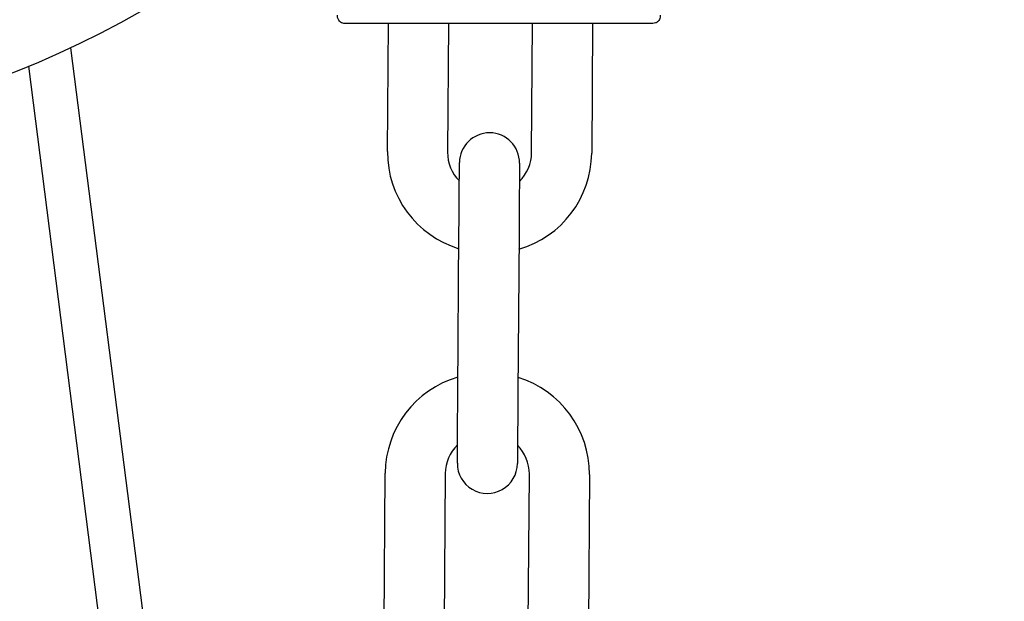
# Model space of a CAD drawing. Header units: inches. Extents: x 170 to 312, y 215 to 248.
# Tile 78 of 256: x 185.5835 to 185.7125, y 224.0448 to 224.121. Entities that reach past the tile are written whole.
import ezdxf

# ---------------------------------------------------------------- set-up
doc = ezdxf.new("R2010")
doc.units = ezdxf.units.IN
doc.header["$LTSCALE"] = 0.25
doc.header["$MEASUREMENT"] = 0
doc.layers.add('ANNOTATIONS', color=1, linetype='Continuous')
doc.layers.add('MOTOR LH', color=7, linetype='Continuous')
doc.styles.add('ARIAL', font='arial.ttf', dxfattribs={"height": 0.09375})
doc.dimstyles.new('STANDARD$0', dxfattribs={"dimtxt": 0.09375, "dimasz": 0.09375, "dimexe": 0.03125, "dimexo": 0.046875, "dimgap": 0.09, "dimtad": 0, "dimtih": 1, "dimtoh": 1, "dimdec": 4, "dimzin": 0, "dimdsep": 46, "dimtxsty": 'ARIAL', "dimcen": 0.09, "dimadec": 0, "dimazin": 0, "dimtfac": 1, "dimtdec": 4, "dimtofl": 0, "dimtmove": 0, "dimatfit": 1, "dimfxl": 1, "dimtolj": 1, "dimtzin": 0, "dimarcsym": 0})

# ---------------------------------------------------------------- blocks, each defined once
blk = doc.blocks.new('*D90')
at = {"layer": 'ANNOTATIONS', "color": 0, "lineweight": -2, "transparency": 16777216}
for p, q in [((185.2897054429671, 224.4367350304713), (187.135667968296, 224.4367350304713)), ((187.104417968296, 224.3429850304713), (187.104417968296, 222.643354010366)), ((187.104417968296, 220.5088628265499), (187.104417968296, 222.2084938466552)), ((186.3738929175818, 220.4151128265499), (187.135667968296, 220.4151128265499))]:
    blk.add_line(p, q, dxfattribs=at)
at = {"layer": 'ANNOTATIONS', "color": 0, "transparency": 16777216}
for points in [[(187.088792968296, 224.3429850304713), (187.120042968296, 224.3429850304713), (187.104417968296, 224.4367350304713)], [(187.088792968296, 220.5088628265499), (187.120042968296, 220.5088628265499), (187.104417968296, 220.4151128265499)]]:
    blk.add_solid(points, dxfattribs=at)
at = {"layer": 'defpoints', "color": 0, "transparency": 16777216}
for p in [(185.2428304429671, 224.4367350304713), (186.3270179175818, 220.4151128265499), (187.104417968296, 220.4151128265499)]:
    blk.add_point(p, dxfattribs=at)
at = {"layer": 'ANNOTATIONS', "color": 0, "transparency": 16777216, "insert": (187.1044179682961, 222.4259239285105), "char_height": 0.09375, "attachment_point": 5, "style": 'ARIAL'}
blk.add_mtext('\\A1;OPENING\\PHEIGHT', dxfattribs=at)
blk = doc.blocks.new('*D91')
at = {"layer": 'ANNOTATIONS', "color": 0, "lineweight": -2, "transparency": 16777216}
for p, q in [((185.2897054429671, 225.2727186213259), (187.7906566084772, 225.2727186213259)), ((187.7594066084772, 225.1789686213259), (187.7594066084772, 223.0613458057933)), ((187.7594066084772, 220.5088628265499), (187.7594066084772, 222.6264856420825)), ((187.2942370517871, 220.4151128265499), (187.7906566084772, 220.4151128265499))]:
    blk.add_line(p, q, dxfattribs=at)
at = {"layer": 'ANNOTATIONS', "color": 0, "transparency": 16777216}
for points in [[(187.7437816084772, 225.1789686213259), (187.7750316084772, 225.1789686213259), (187.7594066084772, 225.2727186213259)], [(187.7437816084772, 220.5088628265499), (187.7750316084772, 220.5088628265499), (187.7594066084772, 220.4151128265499)]]:
    blk.add_solid(points, dxfattribs=at)
at = {"layer": 'defpoints', "color": 0, "transparency": 16777216}
for p in [(185.2428304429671, 225.2727186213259), (187.2473620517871, 220.4151128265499), (187.7594066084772, 220.4151128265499)]:
    blk.add_point(p, dxfattribs=at)
at = {"layer": 'ANNOTATIONS', "color": 0, "transparency": 16777216, "insert": (187.7594066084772, 222.8439157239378), "char_height": 0.09375, "attachment_point": 5, "style": 'ARIAL'}
blk.add_mtext('\\A1;TOTAL\\PHEIGHT', dxfattribs=at)

msp = doc.modelspace()

# ---------------------------------------------------------------- linework, layer by layer
at = {"layer": 'MOTOR LH'}
for p, q in [((185.6316766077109, 224.1036698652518), (185.6317957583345, 224.1204610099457)), ((185.6396699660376, 224.1204610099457), (185.6395504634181, 224.1036140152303)), ((185.6505738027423, 224.103535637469), (185.6506938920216, 224.1204610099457)), ((185.6585680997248, 224.1204610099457), (185.6584475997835, 224.1034797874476)), ((185.5901319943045, 224.1172822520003), (185.6020917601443, 224.0236119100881)), ((185.5963880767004, 224.0228839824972), (185.5846425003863, 224.1148760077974)), ((185.6409017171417, 224.0721075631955), (185.6410497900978, 224.0929734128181)), ((185.648923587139, 224.0929170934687), (185.6487755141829, 224.072051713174)), ((185.6408360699, 224.0628519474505), (185.6408371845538, 224.0627303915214)), ((185.6312296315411, 224.0406794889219), (185.6313777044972, 224.0615448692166)), ((185.6392515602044, 224.0614890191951), (185.6391034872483, 224.0406236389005)), ((185.6501268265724, 224.0405452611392), (185.6502748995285, 224.0614106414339)), ((185.6581486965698, 224.0613547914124), (185.6580006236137, 224.0404894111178))]:
    msp.add_line(p, q, dxfattribs=at)
at = {"layer": 'MOTOR LH', "flags": 128}
for points in [[(185.6410497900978, 224.0929734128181), (185.6410625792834, 224.0947779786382), (185.6410748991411, 224.0965135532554), (185.6410862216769, 224.0981130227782), (185.6410961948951, 224.0995153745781), (185.6411043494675, 224.1006656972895), (185.6411104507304, 224.1015208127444), (185.6411141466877, 224.1020469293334), (185.6411154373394, 224.1022248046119)], [(185.6489892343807, 224.1021689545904), (185.6489880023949, 224.1019910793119), (185.6489842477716, 224.101464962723), (185.6489782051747, 224.100609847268), (185.6489699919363, 224.0994590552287), (185.6489600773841, 224.0980571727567), (185.6489486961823, 224.0964577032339), (185.6489363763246, 224.0947221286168), (185.648923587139, 224.0929170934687)], [(185.6408360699, 224.0628557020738), (185.6408373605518, 224.0630335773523), (185.6408410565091, 224.0635601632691), (185.640847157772, 224.0644148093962), (185.6408553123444, 224.0655656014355), (185.6408652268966, 224.0669674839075), (185.6408766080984, 224.0685669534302), (185.6408889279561, 224.0703025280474), (185.6409017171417, 224.0721075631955)], [(185.6487755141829, 224.072051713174), (185.6487627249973, 224.0702466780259), (185.6487504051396, 224.0685111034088), (185.6487390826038, 224.066911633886), (185.6487291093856, 224.065509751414), (185.6487209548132, 224.0643589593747), (185.6487149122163, 224.0635043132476), (185.648711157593, 224.0629777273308), (185.6487098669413, 224.0627998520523)]]:
    msp.add_lwpolyline(points, dxfattribs=at)
at = {"layer": 'MOTOR LH'}
msp.add_circle((185.5380124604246, 224.2287285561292), 0.1230314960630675, dxfattribs=at)
for centre, radius, start, end in [((185.6450523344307, 224.1021969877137), 0.003937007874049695, 359.5934504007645, 179.5934313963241), ((185.6448652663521, 224.1035763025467), 0.01318897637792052, 179.5934504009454, 253.1193385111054), ((185.6448652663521, 224.1035763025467), 0.005314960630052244, 179.593450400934, 224.8685372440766), ((185.6452589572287, 224.1035735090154), 0.01318897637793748, 286.0675622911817, 359.5934504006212), ((185.6452589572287, 224.1035735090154), 0.005314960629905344, 314.3183635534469, 359.5934504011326), ((185.6445663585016, 224.0614513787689), 0.01318897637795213, 106.067562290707, 179.5934504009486), ((185.6449600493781, 224.0614485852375), 0.01318897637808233, 359.5934504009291, 73.11933851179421), ((185.6445663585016, 224.0614513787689), 0.005314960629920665, 134.318363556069, 179.5934504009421), ((185.6449600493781, 224.0614485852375), 0.005314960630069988, 359.5934504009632, 44.86853724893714), ((185.6447729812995, 224.0628279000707), 0.003937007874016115, 179.5934504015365, 359.6472695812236)]:
    msp.add_arc(centre, radius, start, end, dxfattribs=at)
for points, knots in [([(185.6261029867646, 224.1204610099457), (185.6260036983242, 224.1204697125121), (185.6257972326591, 224.1204878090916), (185.6255101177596, 224.120637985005), (185.6252692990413, 224.120884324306), (185.6251189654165, 224.1212106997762), (185.6251236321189, 224.1214496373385), (185.6251258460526, 224.1215629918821)], [0, 0, 0, 0, 0.1792247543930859, 0.3726894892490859, 0.5711136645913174, 0.7965317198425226, 1, 1, 1, 1]), ([(185.6664573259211, 224.1204610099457), (185.6663822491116, 224.1204610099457), (185.6662320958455, 224.1204610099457), (185.6650322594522, 224.1204610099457), (185.6631675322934, 224.1204610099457), (185.6606388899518, 224.1204610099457), (185.6575624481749, 224.1204610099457), (185.6540513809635, 224.1204610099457), (185.6502419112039, 224.1204610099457), (185.6462801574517, 224.1204610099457), (185.6423184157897, 224.1204610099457), (185.6385089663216, 224.1204610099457), (185.6349978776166, 224.1204610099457), (185.6319214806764, 224.1204610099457), (185.6293928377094, 224.1204610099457), (185.6275281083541, 224.1204610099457), (185.6263282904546, 224.1204610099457), (185.6261780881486, 224.1204610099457), (185.6261029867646, 224.1204610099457)], [0, 0, 0, 0, 0.0624999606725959, 0.1249996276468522, 0.1875001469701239, 0.2499995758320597, 0.3125003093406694, 0.3750000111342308, 0.4375002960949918, 0.5000003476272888, 0.5625003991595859, 0.6249997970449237, 0.6875003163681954, 0.7500003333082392, 0.8124997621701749, 0.8750002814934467, 0.9374999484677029, 1, 1, 1, 1]), ([(185.6674345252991, 224.1215629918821), (185.6674379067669, 224.1214679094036), (185.6674450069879, 224.1212682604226), (185.6673390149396, 224.1209710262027), (185.6671297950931, 224.1206983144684), (185.6668210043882, 224.1204990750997), (185.6665753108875, 224.1204733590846), (185.6664573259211, 224.1204610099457)], [0, 0, 0, 0, 0.1712335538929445, 0.3595468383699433, 0.5571050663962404, 0.7873165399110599, 1, 1, 1, 1])]:
    msp.add_open_spline(points, degree=3, knots=knots, dxfattribs=at)

# ---------------------------------------------------------------- dimensions: what is measured, and where the dimension line sits
at = {"layer": 'ANNOTATIONS'}
for base, p1, p2, text, picture, middle in [((187.7594066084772, 220.4151128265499), (185.2428304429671, 225.2727186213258), (187.247362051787, 220.4151128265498), 'TOTAL\\PHEIGHT', '*D91', (187.7594066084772, 222.8439157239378)), ((187.104417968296, 220.4151128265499), (185.2428304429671, 224.4367350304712), (186.3270179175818, 220.4151128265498), 'OPENING\\PHEIGHT', '*D90', (187.1044179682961, 222.4259239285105))]:
    dim = msp.add_linear_dim(base=base, p1=p1, p2=p2, angle=90, text=text, dimstyle='STANDARD$0', dxfattribs=at)
    dim.commit()
    dim.dimension.update_dxf_attribs({"geometry": picture, "text_midpoint": middle})

doc.saveas('drawing.dxf')
